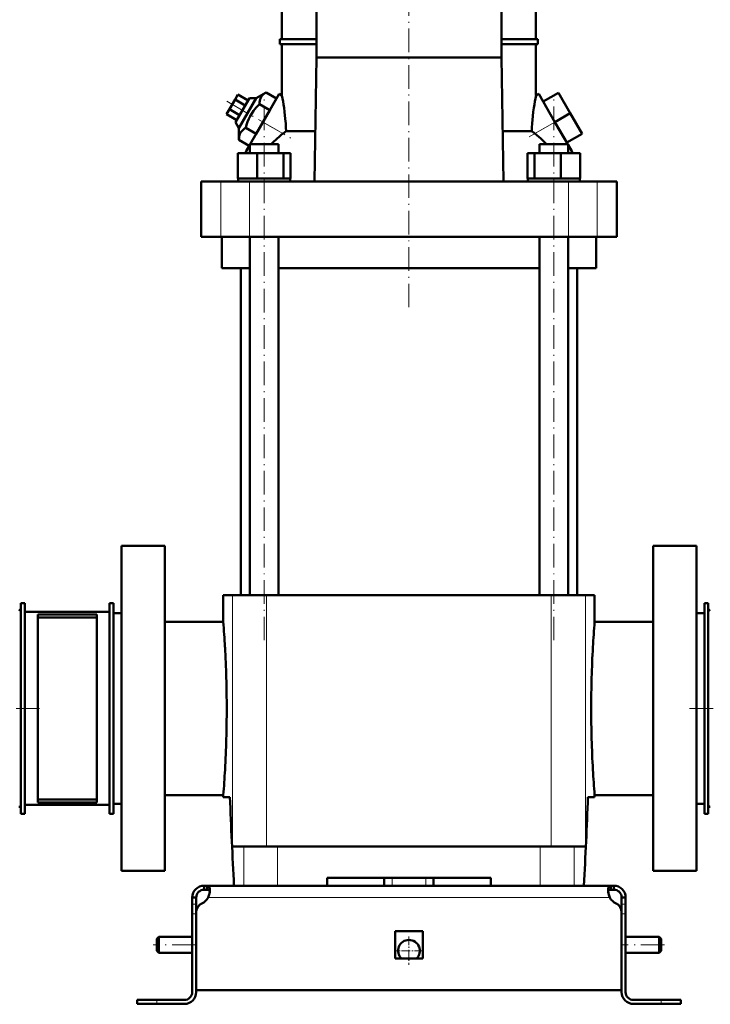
# Model space of a CAD drawing. Extents: x -1595 to 1972, y -1657 to 646.
# Tile 51 of 56: x 1258 to 1609, y -348 to 152. Entities that reach past the tile are written whole.
import ezdxf

# ---------------------------------------------------------------- set-up
doc = ezdxf.new("R2010")
doc.units = 0
doc.linetypes.add('DASHDOT', pattern=[18.5, 12, -3, 0.5, -3])

msp = doc.modelspace()

# ---------------------------------------------------------------- linework, layer by layer
at = {"color": 7, "linetype": 'DASHDOT', "lineweight": 18}
for p, q in [((1455.94, 6.31), (1455.94, 244.39)), ((1363.47, 110.94), (1395.86, 92.24)), ((1382.4, -162.75), (1382.4, 112.05)), ((1529.48, -162.75), (1529.48, 112.05)), ((1516.97, 92.78), (1538.02, 104.93)), ((1126.94, -197.35), (1270.94, -197.35)), ((1739.94, -197.35), (1595.94, -197.35)), ((1347.74, -317.35), (1326.14, -317.35)), ((1585.74, -317.35), (1564.14, -317.35))]:
    msp.add_line(p, q, dxfattribs=at)
at = {"color": 7, "lineweight": 50}
for p, q in [((1391.44, 142.4), (1391.44, 224.55)), ((1409, 133.15), (1409, 224.55)), ((1502.89, 224.55), (1502.89, 133.15)), ((1520.44, 142.4), (1520.44, 224.55)), ((1390.44, 142.4), (1409, 142.4)), ((1390.44, 139.9), (1390.44, 142.4)), ((1502.89, 142.4), (1521.44, 142.4)), ((1521.44, 139.9), (1521.44, 142.4)), ((1409, 139.9), (1390.44, 139.9)), ((1391.44, 113.84), (1391.44, 139.9)), ((1521.44, 139.9), (1502.89, 139.9)), ((1520.44, 113.84), (1520.44, 139.9)), ((1407.96, 70.15), (1409, 133.15)), ((1502.89, 133.15), (1409, 133.15)), ((1502.89, 133.15), (1503.92, 70.15)), ((1383.47, 115.39), (1378.38, 112.41)), ((1388.74, 112.35), (1383.47, 115.39)), ((1524.08, 110.74), (1531.87, 115.24)), ((1537.87, 104.85), (1531.87, 115.24)), ((1367.67, 111.85), (1364.78, 106.85)), ((1369.11, 114.35), (1367.67, 111.85)), ((1372.86, 108.85), (1367.67, 111.85)), ((1374.92, 112.41), (1367.92, 100.29)), ((1374.31, 111.35), (1369.11, 114.35)), ((1369.65, 97.29), (1378.38, 112.41)), ((1378.38, 112.41), (1374.92, 112.41)), ((1381.81, 100.35), (1390.06, 114.64)), ((1388.74, 112.35), (1385.28, 106.35)), ((1391.44, 113.84), (1390.06, 114.64)), ((1520.44, 113.84), (1521.83, 114.64)), ((1521.83, 114.64), (1530.08, 100.35)), ((1530.08, 100.35), (1524.08, 110.74)), ((1364.78, 106.85), (1363.34, 104.35)), ((1369.98, 103.85), (1364.78, 106.85)), ((1385.28, 106.35), (1378.35, 94.35)), ((1385.28, 106.35), (1380.01, 109.39)), ((1368.53, 101.35), (1363.34, 104.35)), ((1367.92, 100.29), (1369.65, 97.29)), ((1375.35, 89.15), (1381.81, 100.35)), ((1530.08, 100.35), (1537.87, 104.85)), ((1536.54, 89.15), (1530.08, 100.35)), ((1543.87, 94.46), (1537.87, 104.85)), ((1369.65, 97.29), (1369.62, 91.39)), ((1378.35, 94.35), (1373.08, 97.39)), ((1393.56, 95.76), (1408.38, 95.76)), ((1503.5, 95.76), (1518.33, 95.76)), ((1536.08, 89.96), (1531.42, 98.02)), ((1374.88, 88.35), (1369.62, 91.39)), ((1536.08, 89.96), (1543.87, 94.46)), ((1372.75, 84.65), (1373.24, 85.5)), ((1373.24, 85.5), (1375.1, 88.73)), ((1373.24, 84.65), (1373.24, 85.5)), ((1375.1, 89.15), (1377.24, 89.15)), ((1375.1, 84.65), (1375.1, 89.15)), ((1377.24, 89.15), (1389.7, 89.15)), ((1389.7, 84.65), (1389.7, 89.15)), ((1522.18, 89.15), (1534.64, 89.15)), ((1522.18, 84.65), (1522.18, 89.15)), ((1534.64, 89.15), (1536.78, 89.15)), ((1536.78, 88.73), (1536.78, 89.15)), ((1536.78, 84.65), (1536.78, 89.15)), ((1538.65, 85.5), (1536.78, 88.73)), ((1538.65, 84.65), (1538.65, 85.5)), ((1538.65, 85.5), (1539.14, 84.65)), ((1369.02, 84.65), (1378.82, 84.65)), ((1369.02, 71.65), (1369.02, 84.65)), ((1378.82, 84.65), (1392.2, 84.65)), ((1378.82, 71.65), (1378.82, 84.65)), ((1392.2, 84.65), (1395.79, 84.65)), ((1392.2, 71.65), (1392.2, 84.65)), ((1395.79, 71.65), (1395.79, 84.65)), ((1516.1, 84.65), (1519.69, 84.65)), ((1516.1, 71.65), (1516.1, 84.65)), ((1519.69, 84.65), (1533.07, 84.65)), ((1519.69, 71.65), (1519.69, 84.65)), ((1533.07, 84.65), (1542.87, 84.65)), ((1533.07, 71.65), (1533.07, 84.65)), ((1542.87, 71.65), (1542.87, 84.65)), ((1542.87, 71.65), (1542.87, 84.65)), ((1350.44, 70.15), (1360.38, 70.15)), ((1350.44, 42.15), (1350.44, 70.15)), ((1360.38, 70.15), (1374.95, 70.15)), ((1370.03, 71.65), (1369.02, 71.65)), ((1369.2, 71.65), (1369.2, 70.15)), ((1370.03, 71.65), (1377.81, 71.65)), ((1374.95, 70.15), (1536.94, 70.15)), ((1378.82, 71.65), (1377.81, 71.65)), ((1380.2, 71.65), (1378.82, 71.65)), ((1380.2, 71.65), (1382.4, 71.65)), ((1382.4, 71.65), (1390.82, 71.65)), ((1392.2, 71.65), (1390.82, 71.65)), ((1392.57, 71.65), (1392.2, 71.65)), ((1392.57, 71.65), (1395.6, 71.65)), ((1395.79, 71.65), (1395.42, 71.65)), ((1395.6, 71.65), (1395.6, 70.15)), ((1516.1, 71.65), (1516.47, 71.65)), ((1516.28, 71.65), (1519.32, 71.65)), ((1516.28, 71.65), (1516.28, 70.15)), ((1519.32, 71.65), (1519.69, 71.65)), ((1519.69, 71.65), (1521.07, 71.65)), ((1521.07, 71.65), (1529.48, 71.65)), ((1529.48, 71.65), (1531.69, 71.65)), ((1531.69, 71.65), (1533.07, 71.65)), ((1533.07, 71.65), (1534.08, 71.65)), ((1534.08, 71.65), (1541.86, 71.65)), ((1536.94, 70.15), (1551.51, 70.15)), ((1541.86, 71.65), (1542.87, 71.65)), ((1542.68, 71.65), (1542.68, 70.15)), ((1542.68, 71.65), (1542.68, 70.15)), ((1551.51, 70.15), (1561.44, 70.15)), ((1561.44, 42.15), (1561.44, 70.15)), ((1360.38, 42.15), (1350.44, 42.15)), ((1374.95, 42.15), (1360.38, 42.15)), ((1360.94, 26.15), (1360.94, 42.15)), ((1536.94, 42.15), (1374.95, 42.15)), ((1375.1, -139.85), (1375.1, 42.15)), ((1389.7, -139.85), (1389.7, 42.15)), ((1522.18, -139.85), (1522.18, 42.15)), ((1536.78, -139.85), (1536.78, 42.15)), ((1551.51, 42.15), (1536.94, 42.15)), ((1550.94, 42.15), (1550.94, 26.15)), ((1561.44, 42.15), (1551.51, 42.15)), ((1375.1, 26.15), (1360.94, 26.15)), ((1370.59, 26.15), (1370.59, -139.85)), ((1522.18, 26.15), (1389.7, 26.15)), ((1550.94, 26.15), (1536.78, 26.15)), ((1541.29, -139.85), (1541.29, 26.15)), ((1331.94, -114.85), (1309.94, -114.85)), ((1309.94, -197.35), (1309.94, -114.85)), ((1331.94, -114.85), (1331.94, -279.85)), ((1601.94, -114.85), (1579.94, -114.85)), ((1579.94, -114.85), (1579.94, -279.85)), ((1601.94, -114.85), (1601.94, -197.35)), ((1366.33, -139.85), (1361.69, -139.85)), ((1361.69, -153.35), (1361.69, -139.85)), ((1383.7, -139.85), (1366.33, -139.85)), ((1506.78, -139.85), (1383.7, -139.85)), ((1528.19, -139.85), (1506.78, -139.85)), ((1545.56, -139.85), (1528.19, -139.85)), ((1550.19, -139.85), (1545.56, -139.85)), ((1550.19, -153.35), (1550.19, -139.85)), ((1258.94, -143.85), (1260.94, -143.85)), ((1258.94, -250.85), (1258.94, -143.85)), ((1260.94, -250.85), (1260.94, -143.85)), ((1303.94, -143.85), (1305.94, -143.85)), ((1303.94, -250.85), (1303.94, -143.85)), ((1305.94, -250.85), (1305.94, -143.85)), ((1605.94, -143.85), (1607.94, -143.85)), ((1605.94, -250.85), (1605.94, -143.85)), ((1607.94, -250.85), (1607.94, -143.85)), ((1303.94, -148.35), (1260.94, -148.35)), ((1260.94, -148.35), (1260.94, -246.35)), ((1297.44, -149.6), (1267.44, -149.6)), ((1267.44, -149.6), (1267.44, -245.1)), ((1297.44, -149.6), (1297.44, -245.1)), ((1305.94, -148.95), (1305.94, -197.35)), ((1305.94, -148.95), (1309.94, -148.95)), ((1601.94, -148.95), (1605.94, -148.95)), ((1607.94, -148.35), (1607.94, -197.35)), ((1297.44, -151.14), (1267.44, -151.14)), ((1361.69, -153.35), (1331.94, -153.35)), ((1579.94, -153.35), (1550.19, -153.35)), ((1305.94, -197.35), (1305.94, -245.75)), ((1309.94, -279.85), (1309.94, -197.35)), ((1601.94, -197.35), (1601.94, -279.85)), ((1607.94, -197.35), (1607.94, -246.35)), ((1297.44, -243.56), (1267.44, -243.56)), ((1331.94, -241.35), (1361.69, -241.35)), ((1361.69, -242.35), (1361.69, -241.35)), ((1365.05, -242.35), (1361.69, -242.35)), ((1550.19, -242.35), (1546.84, -242.35)), ((1550.19, -241.35), (1579.94, -241.35)), ((1550.19, -242.35), (1550.19, -241.35)), ((1260.94, -246.35), (1303.94, -246.35)), ((1297.44, -245.1), (1267.44, -245.1)), ((1305.94, -245.75), (1309.94, -245.75)), ((1601.94, -245.75), (1605.94, -245.75)), ((1258.94, -250.85), (1260.94, -250.85)), ((1303.94, -250.85), (1305.94, -250.85)), ((1605.94, -250.85), (1607.94, -250.85)), ((1366.33, -267.35), (1372.05, -267.35)), ((1372.05, -267.35), (1389.26, -267.35)), ((1389.26, -267.35), (1522.62, -267.35)), ((1522.62, -267.35), (1539.83, -267.35)), ((1539.83, -267.35), (1545.56, -267.35)), ((1309.94, -279.85), (1331.94, -279.85)), ((1579.94, -279.85), (1601.94, -279.85)), ((1414.44, -287.35), (1414.44, -283.35)), ((1497.44, -283.35), (1414.44, -283.35)), ((1443.44, -287.35), (1443.44, -283.35)), ((1468.44, -287.35), (1468.44, -283.35)), ((1497.44, -283.35), (1497.44, -287.35)), ((1351.94, -287.35), (1353.48, -287.35)), ((1351.94, -287.35), (1351.94, -289.35)), ((1351.94, -289.35), (1353.48, -289.35)), ((1353.48, -287.35), (1353.48, -289.35)), ((1353.48, -287.35), (1455.94, -287.35)), ((1372.05, -287.35), (1367.1, -287.35)), ((1389.26, -287.35), (1372.05, -287.35)), ((1414.44, -287.35), (1389.26, -287.35)), ((1558.41, -287.35), (1455.94, -287.35)), ((1522.62, -287.35), (1497.44, -287.35)), ((1539.83, -287.35), (1522.62, -287.35)), ((1544.79, -287.35), (1539.83, -287.35)), ((1558.41, -287.35), (1558.41, -289.35)), ((1559.94, -287.35), (1558.41, -287.35)), ((1559.94, -289.35), (1558.41, -289.35)), ((1559.94, -287.35), (1559.94, -289.35)), ((1345.94, -293.35), (1347.94, -293.35)), ((1345.94, -293.35), (1345.94, -296.77)), ((1347.94, -296.77), (1347.94, -293.35)), ((1563.94, -293.35), (1563.94, -296.77)), ((1565.94, -293.35), (1563.94, -293.35)), ((1565.94, -293.35), (1565.94, -296.77)), ((1345.94, -296.77), (1345.94, -301.6)), ((1347.94, -296.77), (1347.94, -300.87)), ((1563.94, -296.77), (1563.94, -301.6)), ((1565.94, -296.77), (1565.94, -301.6)), ((1345.94, -341.35), (1345.94, -301.6)), ((1347.94, -340.35), (1347.94, -300.87)), ((1347.94, -341.35), (1347.94, -301.6)), ((1563.94, -300.87), (1563.94, -340.35)), ((1563.94, -341.35), (1563.94, -301.6)), ((1565.94, -301.6), (1565.94, -341.35)), ((1327.94, -314.35), (1328.94, -313.35)), ((1327.94, -314.35), (1327.94, -317.35)), ((1328.94, -313.35), (1328.94, -317.35)), ((1345.94, -313.35), (1328.94, -313.35)), ((1448.94, -310.35), (1455.94, -310.35)), ((1448.94, -310.35), (1448.94, -324.35)), ((1455.94, -310.35), (1462.94, -310.35)), ((1462.94, -310.35), (1462.94, -324.35)), ((1582.94, -313.35), (1565.94, -313.35)), ((1582.94, -313.35), (1582.94, -317.35)), ((1583.94, -314.35), (1582.94, -313.35)), ((1583.94, -314.35), (1583.94, -317.35)), ((1327.94, -317.35), (1327.94, -320.35)), ((1328.94, -317.35), (1328.94, -321.35)), ((1582.94, -317.35), (1582.94, -321.35)), ((1583.94, -317.35), (1583.94, -320.35)), ((1327.94, -320.35), (1328.94, -321.35)), ((1345.94, -321.35), (1328.94, -321.35)), ((1448.94, -324.35), (1455.94, -324.35)), ((1455.94, -324.35), (1462.94, -324.35)), ((1582.94, -321.35), (1565.94, -321.35)), ((1583.94, -320.35), (1582.94, -321.35)), ((1455.94, -340.35), (1347.94, -340.35)), ((1455.94, -340.35), (1563.94, -340.35)), ((1327.94, -345.35), (1317.94, -345.35)), ((1317.94, -345.35), (1317.94, -347.35)), ((1327.94, -347.35), (1317.94, -347.35)), ((1341.94, -345.35), (1327.94, -345.35)), ((1327.94, -347.35), (1341.94, -347.35)), ((1569.94, -345.35), (1583.94, -345.35)), ((1583.94, -347.35), (1569.94, -347.35)), ((1583.94, -345.35), (1593.94, -345.35)), ((1583.94, -347.35), (1593.94, -347.35)), ((1593.94, -345.35), (1593.94, -347.35))]:
    msp.add_line(p, q, dxfattribs=at)
at = {"color": 7, "lineweight": 18}
for p, q in [((1381.81, 100.35), (1391.97, 94.49)), ((1519.92, 94.49), (1530.08, 100.35)), ((1360.38, 42.15), (1360.38, 70.15)), ((1374.95, 42.15), (1374.95, 70.15)), ((1536.94, 42.15), (1536.94, 70.15)), ((1551.51, 42.15), (1551.51, 70.15)), ((1366.33, -139.85), (1366.33, -267.35)), ((1383.7, -139.85), (1383.7, -267.35)), ((1528.19, -139.85), (1528.19, -267.35)), ((1545.56, -139.85), (1545.56, -267.35)), ((1372.05, -267.35), (1372.05, -287.35)), ((1389.26, -287.35), (1389.26, -267.35)), ((1522.62, -267.35), (1522.62, -287.35)), ((1539.83, -267.35), (1539.83, -287.35)), ((1447.44, -287.35), (1447.44, -283.35)), ((1464.44, -287.35), (1464.44, -283.35)), ((1353.97, -293.35), (1455.94, -293.35)), ((1557.91, -293.35), (1455.94, -293.35)), ((1345.94, -296.77), (1347.94, -296.77)), ((1565.94, -296.77), (1563.94, -296.77)), ((1345.94, -301.6), (1347.94, -301.6)), ((1565.94, -301.6), (1563.94, -301.6)), ((1327.94, -345.35), (1327.94, -347.35)), ((1583.94, -345.35), (1583.94, -347.35))]:
    msp.add_line(p, q, dxfattribs=at)
at = {"color": 7, "linetype": 'DASHDOT', "lineweight": 18, "ltscale": 0.120005}
msp.add_line((1447.44, -287.75), (1447.44, -282.95), dxfattribs=at)
at = {"color": 7, "linetype": 'DASHDOT', "lineweight": 18, "ltscale": 0.060016}
for p, q in [((1348.14, -301.6), (1345.74, -301.6)), ((1566.14, -301.6), (1563.74, -301.6))]:
    msp.add_line(p, q, dxfattribs=at)
at = {"color": 7, "linetype": 'DASHDOT', "lineweight": 18, "ltscale": 0.3575}
msp.add_line((1455.94, -313.2), (1455.94, -327.5), dxfattribs=at)
at = {"color": 7, "linetype": 'DASHDOT', "lineweight": 18, "ltscale": 0.357501}
msp.add_line((1463.09, -320.35), (1448.79, -320.35), dxfattribs=at)
at = {"color": 7, "linetype": 'DASHDOT', "lineweight": 18, "ltscale": 0.060001}
msp.add_line((1327.94, -347.55), (1327.94, -345.15), dxfattribs=at)
at = {"color": 7, "linetype": 'DASHDOT', "lineweight": 18, "ltscale": 0.060015}
msp.add_line((1583.94, -345.15), (1583.94, -347.55), dxfattribs=at)
at = {"color": 7, "lineweight": 50}
for points in [[(1383.47, 115.39), (1382.89, 115.03), (1382.37, 114.65), (1381.96, 114.3), (1381.59, 113.94), (1381.08, 113.32), (1380.68, 112.64), (1380.37, 111.9), (1380.16, 111.1), (1380.05, 110.28), (1380.01, 109.39)], [(1380.01, 109.39), (1379.17, 108.55), (1378.39, 107.7), (1377.68, 106.87), (1377.02, 106.03), (1376.12, 104.72), (1375.32, 103.36), (1374.62, 101.94), (1374.01, 100.44), (1373.52, 98.96), (1373.08, 97.39)], [(1393.56, 95.76), (1393.49, 97.68), (1393.38, 99.59), (1393.18, 102.08), (1392.79, 105.58), (1392.51, 107.65)], [(1518.33, 95.76), (1518.4, 97.68), (1518.51, 99.58), (1518.83, 103.29), (1519.09, 105.54), (1519.38, 107.65)], [(1373.08, 97.39), (1372.5, 97.03), (1371.98, 96.65), (1371.57, 96.3), (1371.2, 95.94), (1370.69, 95.32), (1370.28, 94.64), (1369.98, 93.9), (1369.77, 93.1), (1369.66, 92.28), (1369.62, 91.39)], [(1353.48, -287.35), (1353.73, -287.37), (1353.96, -287.43), (1354.23, -287.57), (1354.44, -287.8), (1354.61, -288.11), (1354.7, -288.39), (1354.77, -288.72), (1354.82, -289.47)], [(1353.48, -289.35), (1353.78, -289.37), (1354.05, -289.43), (1354.35, -289.58), (1354.58, -289.8), (1354.73, -290.11), (1354.78, -290.29)], [(1354.82, -289.47), (1354.77, -290.38), (1354.6, -291.36), (1354.34, -292.36), (1353.97, -293.35)], [(1558.41, -287.35), (1558.15, -287.37), (1557.93, -287.43), (1557.66, -287.57), (1557.45, -287.8), (1557.28, -288.11), (1557.19, -288.39), (1557.12, -288.72), (1557.07, -289.47)], [(1557.07, -289.47), (1557.12, -290.38), (1557.28, -291.36), (1557.55, -292.36), (1557.91, -293.35)], [(1558.41, -289.35), (1558.1, -289.37), (1557.83, -289.43), (1557.54, -289.58), (1557.31, -289.8), (1557.16, -290.11), (1557.11, -290.29)]]:
    msp.add_lwpolyline(points, dxfattribs=at)
for centre, radius, start, end in [((1265.17, 88.95), 128.71, 8.3532, 11.1516), ((1646.64, 88.96), 128.62, 168.8488, 171.649), ((1505.02, -45.79), 180.16, 128.2176, 128.8662), ((1406.88, -45.78), 180.15, 51.1338, 51.7824), ((1436.89, 38.72), 71.61, 132.9316, 135.2319), ((1437.01, 38.59), 71.79, 128.861, 132.9306), ((1474.88, 38.59), 71.79, 47.0694, 51.139), ((1475, 38.72), 71.61, 44.7681, 47.0684), ((1257.94, -148.35), 1, 0, 90), ((1608.94, -148.35), 1, 90, 180), ((791.8, -197.7), 571.61, 3.1553, 4.45), ((2120.12, -197.7), 571.65, 175.5501, 176.8446), ((798.1, -197.37), 565.31, 0.0023, 3.1573), ((2113.79, -197.37), 565.31, 176.8428, 179.9977), ((798.1, -197.33), 565.31, 356.8428, 359.9977), ((2113.79, -197.33), 565.31, 180.0023, 183.1572), ((791.77, -197), 571.65, 355.5501, 356.8446), ((2120.08, -197), 571.61, 183.1553, 184.45), ((5484.92, -77.13), 4123.18, 182.29661, 182.92258), ((-2573.03, -77.13), 4123.18, 357.07743, 357.7034), ((-2573.03, -77.13), 4123.18, 357.07743, 357.7034), ((1257.94, -246.35), 1, 270, 360), ((1608.94, -246.35), 1, 180, 270), ((1351.94, -293.35), 6, 90, 180), ((1351.94, -293.35), 4, 90, 180), ((1559.94, -293.35), 6, 360, 90), ((1559.94, -293.35), 4, 360, 90), ((1347.82, -290.01), 7, 295.2697, 331.517), ((1567.91, -289.1), 10.86, 186.3205, 203.0631), ((1564.07, -290.01), 7, 208.483, 244.7303), ((1352.94, -300.87), 5, 115.2697, 180), ((1558.94, -300.87), 5, 0, 64.7303), ((1455.94, -320.35), 5.5, 313.3417, 226.6649), ((1341.94, -341.35), 6, 270, 0), ((1341.94, -341.35), 4, 270, 0), ((1569.94, -341.35), 6, 180, 270), ((1569.94, -341.35), 4, 180, 270)]:
    msp.add_arc(centre, radius, start, end, dxfattribs=at)

doc.saveas('drawing.dxf')
